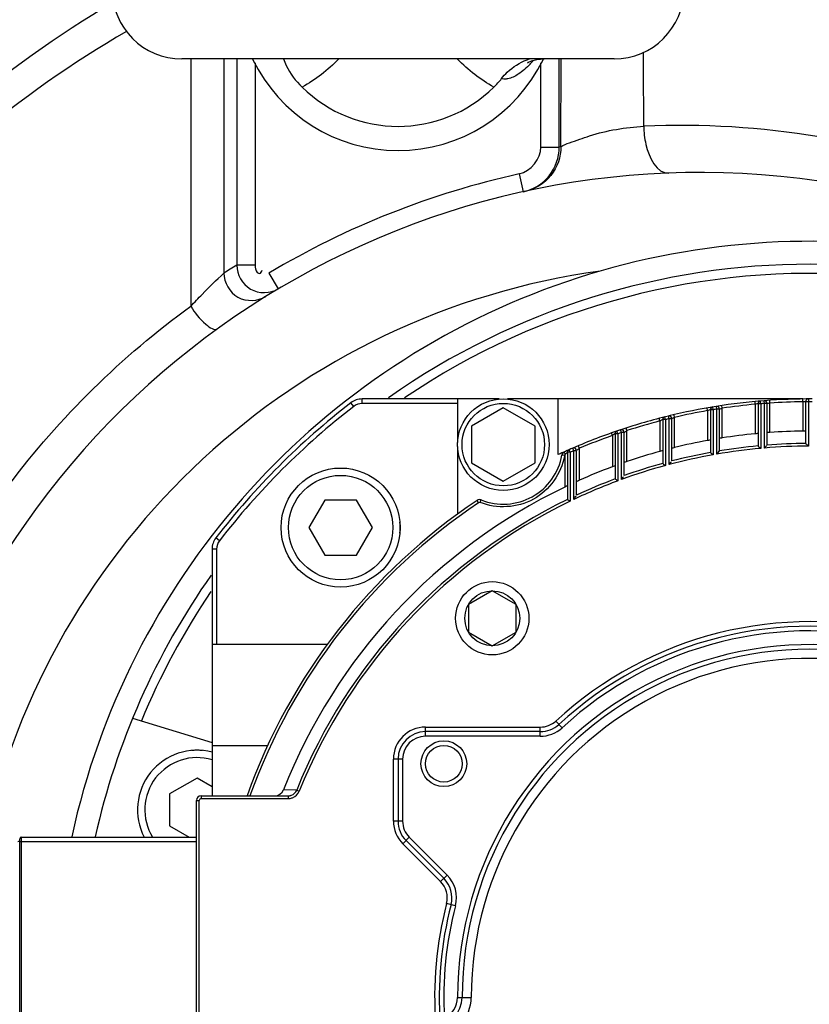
# Model space of a CAD drawing. Header units: millimetres. Extents: x 0 to 11890, y 0 to 8410.
# Tile 44 of 104: x 5852 to 5938, y 2696 to 2803. Entities that reach past the tile are written whole.
import ezdxf

# ---------------------------------------------------------------- set-up
doc = ezdxf.new("R2010")
doc.units = ezdxf.units.MM
doc.header["$LTSCALE"] = 653.95
doc.layers.get('0').update_dxf_attribs({"linetype": 'CONTINUOUS'})
for name, color, linetype in [('304103000010DXF_CONTINUOUS_LINE', 7, 'CONTINUOUS'), ('304104000088DXF_CONTINUOUS_LINE', 7, 'CONTINUOUS'), ('304304000121DXF_CONTINUOUS_LINE', 7, 'CONTINUOUS'), ('501023000047DXF_CONTINUOUS_LINE', 7, 'CONTINUOUS'), ('501038000002DXF_CONTINUOUS_LINE', 7, 'CONTINUOUS'), ('604006000004DXF_CONTINUOUS_LINE', 7, 'CONTINUOUS')]:
    doc.layers.add(name, color=color, linetype=linetype)

msp = doc.modelspace()

# ---------------------------------------------------------------- linework, layer by layer
at = {"color": 2, "linetype": 'Continuous'}
for radius in [578, 306]:
    msp.add_circle((5937.979, 2696.796), radius, dxfattribs=at)
at = {"layer": '304103000010DXF_CONTINUOUS_LINE', "color": 9, "linetype": 'Continuous'}
for p, q in [((5870.361, 2799.196), (5870.361, 2772.209)), ((5873.961, 2799.196), (5873.961, 2775.826)), ((5875.38, 2799.196), (5875.38, 2776.689)), ((5877.377, 2798.775), (5877.377, 2776.689)), ((5908.582, 2789.581), (5908.582, 2798.772)), ((5910.579, 2789.581), (5910.579, 2799.196)), ((5910.77, 2789.623), (5910.783, 2799.196)), ((5908.582, 2789.581), (5910.579, 2789.581)), ((5906.222, 2786.649), (5906.651, 2784.696)), ((5877.377, 2776.689), (5875.38, 2776.689)), ((5878.891, 2775.831), (5879.914, 2774.113))]:
    msp.add_line(p, q, dxfattribs=at)
for centre, radius, start, end in [((5923.916, 2700.466), 91.474, 80.54435, 92.57274), ((5930.973, 2696.796), 95, 102.27838, 102.39627), ((5925.979, 2696.796), 92, 102.40135, 120.78617), ((5922.985, 2696.794), 93.002, 120.78815, 121.81148), ((5925.979, 2696.796), 80, 97.85049, 167.69932)]:
    msp.add_arc(centre, radius, start, end, dxfattribs=at)
at = {"layer": '304103000010DXF_CONTINUOUS_LINE', "color": 7, "linetype": 'Continuous'}
for centre, radius, start, end in [((5925.979, 2696.796), 90, 80.36702, 163.28389), ((5937.979, 2696.796), 82.5, 51.75562, 167.72439)]:
    msp.add_arc(centre, radius, start, end, dxfattribs=at)
at = {"layer": '304103000010DXF_CONTINUOUS_LINE', "color": 9, "linetype": 'Continuous'}
for points, knots in [([(5889.435, 2874.52), (5871.444, 2869.577), (5836.749, 2854.076), (5794.266, 2816.347), (5765.025, 2767.631), (5756.182, 2730.674), (5754.636, 2712.079)], [0, 0, 0, 0, 0.2499958, 0.4999931, 0.7499913, 1, 1, 1, 1]), ([(5861.904, 2805.395), (5849.799, 2798.19), (5827.56, 2779.344), (5812.924, 2754.078), (5807.923, 2740.51)], [0, 0, 0, 0, 0.4934455, 1, 1, 1, 1]), ([(5863.339, 2802.209), (5851.552, 2795.341), (5829.844, 2777.24), (5815.505, 2752.829), (5810.582, 2739.69)], [0, 0, 0, 0, 0.492969, 1, 1, 1, 1]), ([(5910.77, 2789.623), (5911.033, 2789.842), (5912.142, 2790.164), (5915.009, 2791.294), (5917.813, 2791.733), (5919.81, 2791.848)], [0, 0, 0, 0, 0.1099277, 0.3583655, 1, 1, 1, 1]), ([(5919.81, 2791.848), (5919.82, 2791.186), (5919.986, 2789.343), (5921.201, 2786.679), (5922.538, 2786.73)], [0, 0, 0, 0, 0.3309844, 1, 1, 1, 1]), ([(5906.651, 2784.696), (5907.734, 2784.934), (5909.796, 2786.191), (5910.579, 2788.474), (5910.579, 2789.581)], [0, 0, 0, 0, 0.5005422, 1, 1, 1, 1]), ([(5910.77, 2789.623), (5910.77, 2788.514), (5909.987, 2786.229), (5907.922, 2784.973), (5906.84, 2784.737)], [0, 0, 0, 0, 0.5002201, 1, 1, 1, 1]), ([(5875.38, 2776.689), (5875.381, 2775.69), (5876.567, 2773.529), (5879.045, 2773.595), (5879.914, 2774.113)], [0, 0, 0, 0, 0.4968187, 1, 1, 1, 1]), ([(5877.377, 2776.689), (5877.377, 2776.418), (5877.411, 2776.022), (5877.941, 2775.673), (5878.089, 2776.008), (5878.15, 2776.15)], [0, 0, 0, 0, 0.5226211, 0.7012132, 1, 1, 1, 1]), ([(5870.361, 2772.209), (5870.766, 2772.648), (5871.937, 2773.883), (5873.152, 2775.074), (5873.961, 2775.826)], [0, 0, 0, 0, 0.3511554, 1, 1, 1, 1]), ([(5873.961, 2775.826), (5873.963, 2774.813), (5875.184, 2772.637), (5877.678, 2772.743), (5878.538, 2773.277)], [0, 0, 0, 0, 0.5003522, 1, 1, 1, 1]), ([(5845.157, 2744.77), (5846.789, 2747.484), (5853.749, 2757.839), (5862.824, 2766.76), (5870.361, 2772.209)], [0, 0, 0, 0, 0.2540024, 1, 1, 1, 1]), ([(5870.361, 2772.209), (5870.804, 2771.478), (5871.474, 2770.594), (5872.938, 2769.506), (5873.312, 2769.776)], [0, 0, 0, 0, 0.6492728, 1, 1, 1, 1])]:
    msp.add_open_spline(points, degree=3, knots=knots, dxfattribs=at)
for points in [[(5919.81, 2791.848), (5919.799, 2794.547), (5919.787, 2797.246), (5919.774, 2799.944)], [(5906.222, 2786.649), (5907.447, 2786.919), (5908.582, 2788.326), (5908.582, 2789.581)]]:
    msp.add_open_spline(points, degree=3, dxfattribs=at)
at = {"layer": '304104000088DXF_CONTINUOUS_LINE', "color": 7, "linetype": 'Continuous'}
msp.add_line((5864.005, 2727.255), (5872.679, 2724.603), dxfattribs=at)
for radius, start, end in [(80, 54.87276, 125.12792), (79, 85.44768, 124.09724), (80, 144.82648, 167.35211), (79, 145.90685, 157.55232)]:
    msp.add_arc((5937.979, 2696.796), radius, start, end, dxfattribs=at)
at = {"layer": '304304000121DXF_CONTINUOUS_LINE', "color": 9, "linetype": 'Continuous'}
for p, q in [((5888.143, 2761.283), (5887.837, 2761.678)), ((5889.06, 2761.596), (5889.06, 2762.096)), ((5899.479, 2761.596), (5889.06, 2761.596)), ((5926.778, 2760.823), (5926.726, 2761.119)), ((5927.378, 2760.925), (5927.329, 2761.221)), ((5927.778, 2760.99), (5927.731, 2761.286)), ((5928.378, 2761.083), (5928.333, 2761.379)), ((5928.378, 2757.845), (5928.378, 2761.083)), ((5931.979, 2761.518), (5931.951, 2761.817)), ((5931.979, 2761.518), (5931.979, 2758.304)), ((5932.579, 2761.571), (5932.279, 2761.571)), ((5932.579, 2761.571), (5932.554, 2761.87)), ((5932.579, 2761.571), (5932.579, 2756.705)), ((5932.979, 2761.603), (5932.955, 2761.902)), ((5932.979, 2756.74), (5932.979, 2761.603)), ((5933.279, 2761.603), (5932.979, 2761.603)), ((5933.579, 2761.647), (5933.558, 2761.946)), ((5933.579, 2758.439), (5933.579, 2761.647)), ((5937.179, 2761.791), (5937.176, 2762.091)), ((5937.179, 2761.791), (5937.179, 2758.591)), ((5937.779, 2761.795), (5937.479, 2761.795)), ((5937.779, 2762.095), (5937.779, 2756.948)), ((5921.577, 2759.692), (5921.501, 2759.982)), ((5922.177, 2759.845), (5922.104, 2760.136)), ((5922.577, 2759.944), (5922.506, 2760.236)), ((5923.177, 2760.088), (5923.108, 2760.38)), ((5923.177, 2756.797), (5923.177, 2760.088)), ((5926.778, 2760.823), (5926.778, 2757.572)), ((5927.378, 2760.925), (5927.078, 2760.925)), ((5927.378, 2760.925), (5927.378, 2756.007)), ((5927.778, 2756.077), (5927.778, 2760.99)), ((5928.078, 2760.99), (5927.778, 2760.99)), ((5917.976, 2758.641), (5917.884, 2758.927)), ((5921.577, 2759.692), (5921.577, 2756.379)), ((5922.177, 2759.845), (5921.877, 2759.845)), ((5922.177, 2759.845), (5922.177, 2754.836)), ((5922.577, 2754.943), (5922.577, 2759.944)), ((5922.877, 2759.944), (5922.577, 2759.944)), ((5916.376, 2758.101), (5916.276, 2758.383)), ((5916.376, 2758.101), (5916.376, 2754.697)), ((5916.976, 2758.309), (5916.676, 2758.309)), ((5916.976, 2758.309), (5916.879, 2758.593)), ((5916.976, 2758.309), (5916.976, 2753.162)), ((5917.376, 2758.444), (5917.281, 2758.728)), ((5917.376, 2753.31), (5917.376, 2758.444)), ((5917.676, 2758.444), (5917.376, 2758.444)), ((5917.976, 2755.269), (5917.976, 2758.641)), ((5912.775, 2756.71), (5912.659, 2756.987)), ((5911.168, 2755.913), (5910.873, 2755.966)), ((5911.18, 2755.965), (5911.175, 2755.935)), ((5911.175, 2755.936), (5911.175, 2752.48)), ((5911.229, 2756.06), (5911.21, 2756.038)), ((5911.775, 2756.28), (5911.475, 2756.28)), ((5911.775, 2756.28), (5911.654, 2756.554)), ((5911.775, 2756.28), (5911.775, 2750.941)), ((5912.175, 2756.454), (5912.056, 2756.729)), ((5912.175, 2751.132), (5912.175, 2756.454)), ((5912.475, 2756.454), (5912.175, 2756.454)), ((5912.775, 2753.222), (5912.775, 2756.71)), ((5901.773, 2750.778), (5901.606, 2751.027)), ((5901.959, 2750.798), (5902.07, 2751.077)), ((5873.493, 2746.632), (5873.097, 2746.938)), ((5873.179, 2745.715), (5872.679, 2745.715)), ((5873.179, 2745.715), (5873.179, 2735.296)), ((5910.884, 2726.221), (5910.207, 2726.957)), ((5895.979, 2725.296), (5895.979, 2726.296)), ((5895.979, 2726.296), (5908.513, 2726.296)), ((5908.513, 2725.296), (5908.513, 2726.296)), ((5908.513, 2725.296), (5895.979, 2725.296)), ((5892.479, 2716.038), (5892.479, 2722.796)), ((5893.479, 2722.796), (5892.479, 2722.796)), ((5893.479, 2722.796), (5893.479, 2716.038)), ((5881.921, 2719.422), (5880.474, 2719.43)), ((5881.921, 2719.422), (5882.199, 2719.31)), ((5870.979, 2718.296), (5871.279, 2718.296)), ((5871.279, 2675.296), (5871.279, 2718.296)), ((5871.479, 2718.796), (5871.479, 2718.496)), ((5871.479, 2718.496), (5880.991, 2718.496)), ((5880.991, 2718.796), (5880.991, 2718.496)), ((5893.479, 2716.038), (5892.479, 2716.038)), ((5851.679, 2713.796), (5870.979, 2713.796)), ((5851.879, 2679.296), (5851.879, 2714.296)), ((5894.212, 2714.271), (5893.505, 2713.563)), ((5894.212, 2714.271), (5898.336, 2710.146)), ((5897.629, 2709.439), (5893.505, 2713.563)), ((5898.336, 2710.146), (5897.629, 2709.439)), ((5899.25, 2706.796), (5898.282, 2707.046)), ((5899.479, 2696.796), (5900.979, 2696.796))]:
    msp.add_line(p, q, dxfattribs=at)
at = {"layer": '304304000121DXF_CONTINUOUS_LINE', "color": 7, "linetype": 'Continuous'}
for p, q in [((5904.033, 2762.096), (5889.06, 2762.096)), ((5899.479, 2762.096), (5899.479, 2757.328)), ((5904.475, 2761.115), (5901.011, 2759.115)), ((5907.939, 2759.115), (5904.475, 2761.115)), ((5937.176, 2762.096), (5904.917, 2762.096)), ((5910.479, 2756.023), (5910.479, 2762.096)), ((5932.279, 2761.571), (5932.279, 2756.979)), ((5933.279, 2757.066), (5933.279, 2761.603)), ((5937.479, 2761.795), (5937.479, 2757.247)), ((5927.078, 2760.925), (5927.078, 2756.258)), ((5928.078, 2756.432), (5928.078, 2760.99)), ((5901.011, 2759.115), (5901.011, 2755.115)), ((5907.939, 2755.115), (5907.939, 2759.115)), ((5921.877, 2759.845), (5921.877, 2755.065)), ((5922.877, 2755.332), (5922.877, 2759.944)), ((5916.676, 2758.309), (5916.676, 2753.371)), ((5917.676, 2753.737), (5917.676, 2758.444)), ((5899.479, 2756.903), (5899.479, 2749.539)), ((5911.475, 2756.28), (5911.475, 2751.129)), ((5912.475, 2751.605), (5912.475, 2756.454)), ((5901.011, 2755.115), (5904.475, 2753.115)), ((5904.475, 2753.115), (5907.939, 2755.115)), ((5872.679, 2745.715), (5872.679, 2718.796)), ((5903.269, 2741.162), (5900.671, 2739.662)), ((5905.867, 2739.662), (5903.269, 2741.162)), ((5900.671, 2739.662), (5900.671, 2736.662)), ((5905.867, 2736.662), (5905.867, 2739.662)), ((5900.671, 2736.662), (5903.269, 2735.162)), ((5903.269, 2735.162), (5905.867, 2736.662)), ((5885.236, 2735.296), (5872.679, 2735.296)), ((5908.513, 2725.796), (5895.979, 2725.796)), ((5872.679, 2724.296), (5878.752, 2724.296)), ((5892.979, 2722.796), (5892.979, 2716.038)), ((5870.979, 2675.296), (5870.979, 2718.296)), ((5871.479, 2718.796), (5880.991, 2718.796)), ((5851.679, 2679.496), (5851.679, 2714.096)), ((5851.879, 2714.296), (5870.979, 2714.296)), ((5893.858, 2713.917), (5897.982, 2709.793))]:
    msp.add_line(p, q, dxfattribs=at)
at = {"layer": '304304000121DXF_CONTINUOUS_LINE', "color": 9, "linetype": 'Continuous'}
msp.add_lwpolyline([(5911.21, 2756.038), (5911.193, 2756.006), (5911.18, 2755.965)], dxfattribs=at)
at = {"layer": '304304000121DXF_CONTINUOUS_LINE', "color": 7, "linetype": 'Continuous'}
for centre, radius in [((5904.475, 2757.115), 5), ((5903.269, 2738.162), 4), ((5897.979, 2722.296), 2.5)]:
    msp.add_circle(centre, radius, dxfattribs=at)
at = {"layer": '304304000121DXF_CONTINUOUS_LINE', "color": 9, "linetype": 'Continuous'}
for centre, radius in [((5904.475, 2757.115), 4.5), ((5903.269, 2738.162), 3), ((5897.979, 2722.296), 2)]:
    msp.add_circle(centre, radius, dxfattribs=at)
at = {"layer": '304304000121DXF_CONTINUOUS_LINE', "color": 7, "linetype": 'Continuous'}
for centre, radius, start, end in [((5937.979, 2696.796), 82, 127.69752, 142.30248), ((5889.06, 2760.096), 2, 90, 127.69752), ((5937.979, 2696.796), 65.3, 94.41252, 103.68151), ((5927.378, 2760.925), 0.3, 99.38715, 180), ((5927.778, 2760.99), 0.3, 0, 99.02996), ((5932.579, 2761.571), 0.3, 94.76625, 180), ((5932.979, 2761.603), 0.3, 0, 94.41252), ((5937.979, 2696.796), 65.3, 89.82371, 94.38845), ((5937.779, 2761.795), 0.3, 90.17629, 180), ((5937.979, 2696.796), 65.3, 103.70747, 108.45383), ((5922.177, 2759.845), 0.3, 104.07068, 180), ((5922.577, 2759.944), 0.3, 0, 103.70747), ((5937.979, 2696.796), 65.3, 108.4803, 113.38079), ((5916.976, 2758.309), 0.3, 108.85247, 180), ((5917.376, 2758.444), 0.3, 0, 108.4803), ((5937.979, 2696.796), 61.8, 95.57231, 98.9382), ((5937.979, 2696.796), 61.8, 90.74171, 94.0836), ((5912.175, 2756.454), 0.3, 0, 113.3903), ((5937.979, 2696.796), 61.8, 100.4431, 103.85857), ((5904.475, 2757.115), 6.5, 248.28213, 349.81787), ((5937.979, 2696.796), 65.3, 113.3903, 114.90615), ((5911.365, 2755.878), 0.5, 114.25017, 169.81787), ((5911.775, 2756.28), 0.3, 113.77502, 180), ((5937.979, 2696.796), 61.8, 105.39167, 108.88581), ((5937.979, 2696.796), 61.8, 110.4612, 114.06922), ((5937.979, 2696.796), 61.8, 115.70451, 158.51547), ((5937.979, 2696.796), 65.3, 123.84983, 160.31148), ((5901.885, 2750.612), 0.5, 68.28213, 123.84983), ((5874.679, 2745.715), 2, 142.30248, 180), ((5937.979, 2696.796), 40.5, 75.52135, 132.63934), ((5937.979, 2696.796), 38, 52.22066, 180), ((5895.979, 2722.796), 3, 90, 180), ((5908.513, 2728.796), 3, 270, 312.63934), ((5871.479, 2718.296), 0.5, 90, 180), ((5880.986, 2719.82), 1.024, 287.56094, 290.38188), ((5895.979, 2716.038), 3, 180, 225), ((5851.479, 2713.996), 0.2, 270, 360), ((5851.879, 2714.096), 0.2, 90, 180), ((5895.861, 2707.672), 3, 345.52135, 45), ((5937.979, 2696.796), 40.5, 165.52135, 184.13596), ((5896.979, 2696.796), 3, 270, 360)]:
    msp.add_arc(centre, radius, start, end, dxfattribs=at)
at = {"layer": '304304000121DXF_CONTINUOUS_LINE', "color": 9, "linetype": 'Continuous'}
for centre, radius, start, end in [((5937.979, 2696.796), 81.5, 127.69752, 142.30248), ((5889.06, 2760.096), 1.5, 90, 127.69752), ((5935.013, 2739.045), 23.015, 106.88385, 107.48997), ((5932.064, 2748.729), 12.891, 106.61568, 106.84314), ((5937.979, 2696.796), 65, 95.29718, 98.49483), ((5933.599, 2753.085), 8.587, 100.46814, 100.83129), ((5934.336, 2749.052), 12.687, 99.53364, 100.43323), ((5937.979, 2696.796), 65, 94.41252, 94.76625), ((5936.634, 2739.583), 22.274, 98.13919, 98.61746), ((5935.474, 2747.693), 14.081, 97.73559, 98.13708), ((5937.979, 2696.796), 65, 90.7052, 93.88225), ((5937.496, 2748.805), 12.99, 91.13497, 91.39789), ((5937.655, 2740.273), 21.523, 90.5258, 91.10694), ((5937.979, 2696.796), 65, 89.82371, 90.17629), ((5934.619, 2735.768), 26.877, 115.31124, 115.86254), ((5929.118, 2747.376), 14.032, 115.05152, 115.26888), ((5937.979, 2696.796), 65, 99.92364, 103.1637), ((5929.795, 2752.365), 8.98, 109.23316, 109.59197), ((5931.598, 2747.168), 14.481, 108.37293, 109.19318), ((5937.979, 2696.796), 65, 99.02996, 99.38715), ((5937.979, 2696.796), 65, 104.61658, 107.92356), ((5925.904, 2751.521), 9.246, 117.49213, 117.85885), ((5929.498, 2744.584), 17.059, 116.70368, 117.44532), ((5937.979, 2696.796), 65, 103.70747, 104.07068), ((5937.979, 2696.796), 65, 109.41228, 112.8153), ((5921.821, 2750.484), 9.363, 125.1295, 125.51687), ((5928.239, 2741.33), 20.542, 124.40638, 125.0762), ((5937.979, 2696.796), 65, 108.4803, 108.85247), ((5925.834, 2746.492), 14.469, 122.89291, 123.11744), ((5937.979, 2696.796), 60.452, 95.41127, 99.42726), ((5937.979, 2696.796), 60.153, 90.1905, 94.76889), ((5937.979, 2696.796), 60.452, 90.4739, 94.45995), ((5904.43, 2757.147), 6.853, 349.30816, 349.8178), ((5912.425, 2756.58), 1.305, 197.52926, 203.49309), ((5928.937, 2736.378), 26.476, 131.77473, 131.9784), ((5943.153, 2720.46), 47.818, 131.55388, 131.77137), ((5937.979, 2696.796), 65, 113.3903, 113.77502), ((5923.887, 2743.506), 17.258, 130.08181, 130.29877), ((5937.979, 2696.796), 60.153, 100.1513, 104.83641), ((5937.979, 2696.796), 60.452, 100.38941, 104.46736), ((5937.979, 2696.796), 60.153, 95.15133, 99.76447), ((5937.979, 2696.796), 60.153, 105.23092, 110.03059), ((5937.979, 2696.796), 60.452, 105.4484, 109.62494), ((5937.979, 2696.796), 60.153, 110.43665, 115.40306), ((5937.979, 2696.796), 60.452, 110.6344, 114.95427), ((5937.979, 2696.796), 65, 123.84983, 160.21683), ((5937.979, 2696.796), 60.452, 116.00419, 158.02003), ((5937.979, 2696.796), 60.153, 115.82559, 158.02003), ((5901.885, 2750.612), 0.2, 68.28213, 123.84983), ((5874.679, 2745.715), 1.5, 142.30248, 180), ((5937.979, 2696.796), 41, 75.52135, 132.63934), ((5937.979, 2696.796), 40, 75.52135, 132.63934), ((5937.979, 2696.796), 38.5, 51.4044, 180), ((5937.979, 2696.796), 37, 54.19089, 180), ((5908.513, 2728.796), 2.5, 270, 312.63934), ((5895.979, 2722.796), 3.5, 90, 180), ((5908.513, 2728.796), 3.5, 270, 312.63934), ((5895.979, 2722.796), 2.5, 90, 180), ((5871.479, 2718.296), 0.2, 90, 180), ((5880.991, 2719.812), 1.316, 270.01247, 271.99795), ((5880.993, 2719.791), 1.295, 271.95105, 287.65885), ((5880.996, 2719.774), 1.278, 287.73486, 291.8365), ((5895.979, 2716.038), 3.5, 180, 225), ((5895.979, 2716.038), 2.5, 180, 225), ((5895.861, 2707.672), 3.5, 345.52135, 45), ((5895.861, 2707.672), 2.5, 345.52135, 45), ((5937.979, 2696.796), 41, 165.52135, 184.19888), ((5937.979, 2696.796), 40, 165.52135, 183.24219), ((5896.979, 2696.796), 4, 270, 360), ((5896.979, 2696.796), 2.5, 295.18926, 360)]:
    msp.add_arc(centre, radius, start, end, dxfattribs=at)
for points, knots in [([(5917.928, 2758.61), (5917.875, 2758.575), (5917.805, 2758.514), (5917.707, 2758.48), (5917.69, 2758.453)], [0, 0, 0, 0, 0.669133, 1, 1, 1, 1]), ([(5911.164, 2755.876), (5910.804, 2753.971), (5908.24, 2750.298), (5903.759, 2750.081), (5901.959, 2750.798)], [0, 0, 0, 0, 0.500049, 1, 1, 1, 1]), ([(5911.181, 2756.187), (5911.171, 2756.22), (5911.165, 2756.258), (5911.145, 2756.327), (5911.159, 2756.334)], [0, 0, 0, 0, 0.6894949, 1, 1, 1, 1]), ([(5912.725, 2756.668), (5912.67, 2756.622), (5912.657, 2756.611), (5912.509, 2756.484), (5912.522, 2756.495)], [0, 0, 0, 0, 0.8061356, 1, 1, 1, 1])]:
    msp.add_open_spline(points, degree=3, knots=knots, dxfattribs=at)
at = {"layer": '304304000121DXF_CONTINUOUS_LINE', "color": 7, "linetype": 'Continuous'}
for points, knots in [([(5928.378, 2757.845), (5928.31, 2757.835), (5928.241, 2757.794), (5928.078, 2757.815), (5928.078, 2757.781)], [0, 0, 0, 0, 0.6724002, 1, 1, 1, 1]), ([(5932.279, 2758.316), (5932.279, 2758.349), (5932.112, 2758.288), (5932.046, 2758.31), (5931.979, 2758.304)], [0, 0, 0, 0, 0.3234642, 1, 1, 1, 1]), ([(5933.579, 2758.439), (5933.511, 2758.434), (5933.443, 2758.4), (5933.279, 2758.434), (5933.279, 2758.401)], [0, 0, 0, 0, 0.6743809, 1, 1, 1, 1]), ([(5937.479, 2758.578), (5937.479, 2758.61), (5937.314, 2758.563), (5937.247, 2758.591), (5937.179, 2758.591)], [0, 0, 0, 0, 0.3242404, 1, 1, 1, 1]), ([(5923.177, 2756.797), (5923.109, 2756.78), (5923.04, 2756.732), (5922.877, 2756.74), (5922.877, 2756.706)], [0, 0, 0, 0, 0.6698098, 1, 1, 1, 1]), ([(5927.078, 2757.611), (5927.078, 2757.643), (5926.91, 2757.567), (5926.845, 2757.584), (5926.778, 2757.572)], [0, 0, 0, 0, 0.3232981, 1, 1, 1, 1]), ([(5932.279, 2756.982), (5932.279, 2756.934), (5932.442, 2756.867), (5932.513, 2756.765), (5932.579, 2756.705)], [0, 0, 0, 0, 0.3504169, 1, 1, 1, 1]), ([(5932.979, 2756.74), (5933.045, 2756.812), (5933.07, 2756.825), (5933.247, 2757.034), (5933.228, 2757.016)], [0, 0, 0, 0, 0.7896817, 1, 1, 1, 1]), ([(5937.479, 2757.25), (5937.479, 2757.205), (5937.625, 2757.138), (5937.688, 2757.04), (5937.744, 2756.982)], [0, 0, 0, 0, 0.3593168, 1, 1, 1, 1]), ([(5921.877, 2756.445), (5921.877, 2756.478), (5921.708, 2756.386), (5921.644, 2756.398), (5921.577, 2756.379)], [0, 0, 0, 0, 0.3237565, 1, 1, 1, 1]), ([(5927.078, 2756.261), (5927.078, 2756.215), (5927.241, 2756.157), (5927.312, 2756.062), (5927.378, 2756.007)], [0, 0, 0, 0, 0.3482115, 1, 1, 1, 1]), ([(5916.676, 2754.791), (5916.676, 2754.825), (5916.506, 2754.715), (5916.442, 2754.721), (5916.376, 2754.697)], [0, 0, 0, 0, 0.3248601, 1, 1, 1, 1]), ([(5917.976, 2755.269), (5917.908, 2755.245), (5917.838, 2755.19), (5917.676, 2755.185), (5917.676, 2755.149)], [0, 0, 0, 0, 0.6665923, 1, 1, 1, 1]), ([(5921.877, 2755.068), (5921.877, 2755.024), (5922.04, 2754.974), (5922.111, 2754.886), (5922.177, 2754.836)], [0, 0, 0, 0, 0.3459581, 1, 1, 1, 1]), ([(5922.577, 2754.943), (5922.635, 2755.018), (5922.658, 2755.027), (5922.799, 2755.235), (5922.785, 2755.22)], [0, 0, 0, 0, 0.8224667, 1, 1, 1, 1]), ([(5917.376, 2753.31), (5917.433, 2753.391), (5917.456, 2753.405), (5917.599, 2753.632), (5917.584, 2753.614)], [0, 0, 0, 0, 0.8093296, 1, 1, 1, 1]), ([(5911.475, 2752.606), (5911.475, 2752.642), (5911.304, 2752.511), (5911.241, 2752.512), (5911.175, 2752.48)], [0, 0, 0, 0, 0.3266357, 1, 1, 1, 1]), ([(5912.775, 2753.222), (5912.707, 2753.192), (5912.636, 2753.128), (5912.475, 2753.108), (5912.475, 2753.07)], [0, 0, 0, 0, 0.6627184, 1, 1, 1, 1]), ([(5916.676, 2753.373), (5916.676, 2753.331), (5916.839, 2753.29), (5916.91, 2753.208), (5916.976, 2753.162)], [0, 0, 0, 0, 0.3437423, 1, 1, 1, 1]), ([(5911.475, 2751.131), (5911.475, 2751.091), (5911.638, 2751.058), (5911.709, 2750.982), (5911.775, 2750.941)], [0, 0, 0, 0, 0.3415617, 1, 1, 1, 1]), ([(5880.991, 2718.796), (5881.042, 2718.796), (5881.145, 2718.804), (5881.246, 2718.828), (5881.295, 2718.843)], [0, 0, 0, 0, 0.4978692, 1, 1, 1, 1])]:
    msp.add_open_spline(points, degree=3, knots=knots, dxfattribs=at)
for points in [[(5927.778, 2756.077), (5927.862, 2756.177), (5928.12, 2756.469), (5928.027, 2756.378)], [(5912.175, 2751.132), (5912.246, 2751.244), (5912.463, 2751.575), (5912.384, 2751.469)], [(5879.541, 2718.796), (5879.917, 2718.796), (5880.336, 2719.08), (5880.474, 2719.43)]]:
    msp.add_open_spline(points, degree=3, dxfattribs=at)
at = {"layer": '304304000121DXF_CONTINUOUS_LINE', "color": 9, "linetype": 'Continuous'}
for points in [[(5881.343, 2718.86), (5881.595, 2718.953), (5881.82, 2719.173), (5881.921, 2719.422)], [(5881.472, 2718.588), (5881.789, 2718.715), (5882.071, 2718.993), (5882.199, 2719.31)]]:
    msp.add_open_spline(points, degree=3, dxfattribs=at)
at = {"layer": '501023000047DXF_CONTINUOUS_LINE', "color": 7, "linetype": 'Continuous'}
for p, q in [((5884.982, 2751.061), (5883.25, 2748.061)), ((5888.446, 2751.061), (5884.982, 2751.061)), ((5890.178, 2748.061), (5888.446, 2751.061)), ((5883.25, 2748.061), (5884.982, 2745.061)), ((5888.446, 2745.061), (5890.178, 2748.061)), ((5884.982, 2745.061), (5888.446, 2745.061)), ((5871.038, 2720.726), (5868.038, 2718.994)), ((5872.679, 2719.778), (5871.038, 2720.726)), ((5868.038, 2718.994), (5868.038, 2715.53)), ((5868.038, 2715.53), (5870.175, 2714.296))]:
    msp.add_line(p, q, dxfattribs=at)
msp.add_circle((5886.714, 2748.061), 6.5, dxfattribs=at)
at = {"layer": '501023000047DXF_CONTINUOUS_LINE', "color": 9, "linetype": 'Continuous'}
msp.add_circle((5886.714, 2748.061), 5.7, dxfattribs=at)
at = {"layer": '501023000047DXF_CONTINUOUS_LINE', "color": 7, "linetype": 'Continuous'}
msp.add_arc((5871.038, 2717.262), 6.5, 75.35149, 207.24712, dxfattribs=at)
at = {"layer": '501023000047DXF_CONTINUOUS_LINE', "color": 9, "linetype": 'Continuous'}
msp.add_arc((5871.038, 2717.262), 5.7, 73.24607, 211.48562, dxfattribs=at)
at = {"layer": '501038000002DXF_CONTINUOUS_LINE', "color": 7, "linetype": 'Continuous'}
msp.add_line((5916.579, 2799.196), (5869.379, 2799.196), dxfattribs=at)
msp.add_lwpolyline([(5907.183, 2798.844), (5907.103, 2798.786), (5907.218, 2798.848), (5907.566, 2798.988), (5908.145, 2799.131), (5908.922, 2799.196)], dxfattribs=at)
for centre, radius, start, end in [((5869.379, 2806.796), 7.6, 90, 270), ((5916.579, 2806.796), 7.6, 270, 90), ((5892.979, 2806.796), 17.6, 205.64581, 334.35672), ((5909.096, 2793.463), 5.988, 109.31448, 109.82366), ((5909.099, 2793.454), 5.998, 105.95486, 109.31302), ((5896.952, 2802.756), 9.289, 314.41244, 322.11518), ((5892.979, 2806.796), 14.955, 225.54824, 314.45176)]:
    msp.add_arc(centre, radius, start, end, dxfattribs=at)
at = {"layer": '501038000002DXF_CONTINUOUS_LINE', "color": 9, "linetype": 'Continuous'}
msp.add_arc((5900.701, 2804.903), 9.173, 316.89373, 320.16165, dxfattribs=at)
at = {"layer": '501038000002DXF_CONTINUOUS_LINE', "color": 7, "linetype": 'Continuous'}
for points, knots in [([(5880.476, 2799.204), (5880.563, 2798.955), (5881.046, 2797.815), (5881.812, 2796.801), (5882.506, 2796.12)], [0, 0, 0, 0, 0.213262, 1, 1, 1, 1]), ([(5904.283, 2797.052), (5904.474, 2797.298), (5905.248, 2798.164), (5906.267, 2798.809), (5907.065, 2799.097)], [0, 0, 0, 0, 0.2685958, 1, 1, 1, 1])]:
    msp.add_open_spline(points, degree=3, knots=knots, dxfattribs=at)
at = {"layer": '501038000002DXF_CONTINUOUS_LINE', "color": 9, "linetype": 'Continuous'}
for points in [[(5886.476, 2799.188), (5885.331, 2797.97), (5883.971, 2796.928), (5882.506, 2796.12)], [(5903.453, 2796.12), (5901.989, 2796.929), (5900.628, 2797.969), (5899.482, 2799.188)]]:
    msp.add_open_spline(points, degree=3, dxfattribs=at)
for points, knots in [([(5907.398, 2798.635), (5907.01, 2798.22), (5906.273, 2797.567), (5905.374, 2797.112), (5904.97, 2797.031)], [0, 0, 0, 0, 0.5792706, 1, 1, 1, 1]), ([(5904.97, 2797.031), (5904.905, 2797.018), (5904.678, 2796.984), (5904.44, 2797), (5904.283, 2797.051)], [0, 0, 0, 0, 0.2850492, 1, 1, 1, 1])]:
    msp.add_open_spline(points, degree=3, knots=knots, dxfattribs=at)
at = {"layer": '604006000004DXF_CONTINUOUS_LINE', "color": 7, "linetype": 'Continuous'}
for centre, start, end in [((5886.714, 2748.061), 354.65647, 5.35042), ((5871.038, 2717.262), 84.65647, 95.35042)]:
    msp.add_arc(centre, 6.5, start, end, dxfattribs=at)

doc.saveas('drawing.dxf')
